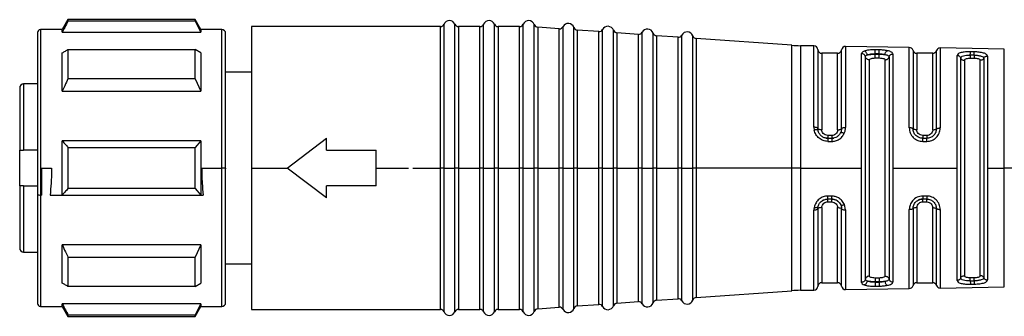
# Model space of a CAD drawing. Header units: millimetres. Extents: x -719 to 2929, y 432 to 794.
# Tile 12 of 15: x 1421 to 1471, y 604 to 619. Entities that reach past the tile are written whole.
import ezdxf

# ---------------------------------------------------------------- set-up
doc = ezdxf.new("R2010")
doc.units = ezdxf.units.MM

# ---------------------------------------------------------------- blocks, each defined once
blk = doc.blocks.new('Drawing View6')
at = {"color": 7, "linetype": 'Continuous', "lineweight": 25}
for p, q in [((-1453.661, 4.25), (-1453.95, 3.75)), ((-1447.239, 4.25), (-1453.661, 4.25)), ((-1447.239, 4.177), (-1453.661, 4.177)), ((-1446.95, 3.75), (-1447.239, 4.25)), ((-1447.239, 4.177), (-1447.239, 4.25)), ((-1447.239, 4.177), (-1446.95, 3.615)), ((-1434.675, -3.25), (-1434.675, 4.02)), ((-1434.125, -3.107), (-1434.125, 4.02)), ((-1432.675, -3.25), (-1432.675, 4.02)), ((-1432.125, -3.107), (-1432.125, 4.02)), ((-1430.675, -3.25), (-1430.675, 4.02)), ((-1430.117, -3.107), (-1430.117, 4)), ((-1455.2, 3.6), (-1455.2, -4.587)), ((-1453.95, 3.75), (-1455.05, 3.75)), ((-1455.05, 3.75), (-1455.05, -3.25)), ((-1453.95, 3.615), (-1453.95, 3.75)), ((-1453.95, 3.615), (-1446.95, 3.615)), ((-1445.9, 3.75), (-1446.95, 3.75)), ((-1446.95, 3.75), (-1446.95, 3.615)), ((-1445.9, -3.25), (-1445.9, 3.75)), ((-1445.7, -3.25), (-1445.7, 3.55)), ((-1434.858, 3.9), (-1444.4, 3.9)), ((-1444.4, 3.9), (-1444.4, -3.25)), ((-1434.858, -3.115), (-1434.858, 3.9)), ((-1432.858, 3.9), (-1433.942, 3.9)), ((-1433.942, 3.9), (-1433.942, -3.11)), ((-1432.858, -3.115), (-1432.858, 3.9)), ((-1430.858, 3.9), (-1431.942, 3.9)), ((-1431.942, 3.9), (-1431.942, -3.11)), ((-1430.858, -3.115), (-1430.858, 3.9)), ((-1428.857, 3.79), (-1429.943, 3.867)), ((-1429.943, 3.867), (-1429.943, -3.109)), ((-1428.857, -3.115), (-1428.857, 3.79)), ((-1428.666, -3.25), (-1428.666, 3.897)), ((-1428.117, -3.107), (-1428.117, 3.858)), ((-1426.857, 3.648), (-1427.943, 3.725)), ((-1427.943, 3.725), (-1427.943, -3.109)), ((-1426.857, -3.115), (-1426.857, 3.648)), ((-1426.666, -3.25), (-1426.666, 3.754)), ((-1426.117, -3.107), (-1426.117, 3.715)), ((-1424.857, 3.505), (-1425.943, 3.583)), ((-1425.943, 3.583), (-1425.943, -3.11)), ((-1424.857, -3.115), (-1424.857, 3.505)), ((-1424.666, -3.25), (-1424.666, 3.612)), ((-1424.117, -3.107), (-1424.117, 3.573)), ((-1422.857, 3.363), (-1423.943, 3.44)), ((-1423.943, 3.44), (-1423.943, -3.11)), ((-1422.857, -3.115), (-1422.857, 3.363)), ((-1422.666, -3.25), (-1422.666, 3.47)), ((-1422.117, -3.107), (-1422.117, 3.431)), ((-1417.118, 2.954), (-1421.943, 3.298)), ((-1421.943, 3.298), (-1421.943, -3.11)), ((-1453.661, 2.739), (-1447.239, 2.739)), ((-1447.239, 1.265), (-1447.239, 2.739)), ((-1446.95, 2.571), (-1447.239, 2.739)), ((-1446.95, 2.571), (-1446.95, 0.638)), ((-1417.118, -3.107), (-1417.118, 2.954)), ((-1415.996, 2.924), (-1416.681, 2.935)), ((-1416.681, 2.935), (-1416.681, -3.108)), ((-1415.996, -1.192), (-1415.996, 2.924)), ((-1415.8, 2.737), (-1415.8, -1.254)), ((-1414.8, 2.55), (-1415.6, 2.55)), ((-1415.6, 2.55), (-1415.6, -1.317)), ((-1414.8, -1.317), (-1414.8, 2.55)), ((-1414.602, -1.259), (-1414.602, 2.724)), ((-1411.183, 2.845), (-1414.4, 2.898)), ((-1414.4, 2.898), (-1414.4, -1.201)), ((-1413.591, -3.25), (-1413.591, 2.534)), ((-1412.9, 2.504), (-1412.9, 2.529)), ((-1412.7, 2.525), (-1412.9, 2.529)), ((-1412.9, 2.504), (-1412.7, 2.504)), ((-1412.7, 2.525), (-1412.7, 2.504)), ((-1412.007, 2.509), (-1412.007, -3.103)), ((-1411.183, -1.218), (-1411.183, 2.845)), ((-1410.993, 2.698), (-1410.993, -1.267)), ((-1410, 2.55), (-1410.8, 2.55)), ((-1410.8, 2.55), (-1410.8, -1.317)), ((-1410, -1.317), (-1410, 2.55)), ((-1409.811, -1.272), (-1409.811, 2.685)), ((-1406.384, 2.766), (-1409.619, 2.819)), ((-1409.619, 2.819), (-1409.619, -1.227)), ((-1407.897, 2.621), (-1408.097, 2.625)), ((-1406.384, -3.25), (-1406.384, 2.766)), ((-1413.397, -8.876), (-1413.397, 2.376)), ((-1413.2, 2.218), (-1413.2, -8.718)), ((-1412.9, 2.312), (-1412.7, 2.312)), ((-1412.4, -8.718), (-1412.4, 2.218)), ((-1412.205, 2.364), (-1412.205, -3.106)), ((-1408.77, -3.25), (-1408.77, 2.433)), ((-1408.586, -8.813), (-1408.586, 2.313)), ((-1408.4, 2.193), (-1408.4, -3.25)), ((-1408.1, 2.456), (-1408.1, 2.291)), ((-1407.9, 2.455), (-1408.1, 2.456)), ((-1407.9, 2.291), (-1408.1, 2.291)), ((-1407.9, 2.455), (-1407.9, 2.291)), ((-1407.6, -3.25), (-1407.6, 2.193)), ((-1407.419, 2.301), (-1407.419, -3.107)), ((-1407.235, 2.409), (-1407.235, -3.104)), ((-1444.4, 1.6), (-1445.7, 1.6)), ((-1455.2, 1), (-1455.9, 1)), ((-1455.9, 1), (-1455.9, -2.35)), ((-1447.239, 1.265), (-1453.661, 1.265)), ((-1447.239, 1.265), (-1446.95, 0.638)), ((-1456.1, 0.8), (-1456.1, -2.35)), ((-1453.95, 0.638), (-1446.95, 0.638)), ((-1415.996, -1.192), (-1415.982, -1.332)), ((-1415.806, -1.335), (-1415.795, -1.322)), ((-1415.789, -1.353), (-1415.806, -1.335)), ((-1415.789, -1.353), (-1415.8, -1.254)), ((-1414.648, -1.463), (-1414.629, -1.452)), ((-1414.626, -1.407), (-1414.629, -1.453)), ((-1446.95, -1.884), (-1453.95, -1.884)), ((-1446.95, -1.884), (-1447.239, -2.208)), ((-1446.95, -1.884), (-1446.95, -3.25)), ((-1442.6, -3.25), (-1440.6, -1.75)), ((-1440.6, -2.35), (-1440.6, -1.75)), ((-1415.38, -1.736), (-1415.295, -1.744)), ((-1415.1, -1.607), (-1415.3, -1.607)), ((-1415.3, -1.75), (-1415.1, -1.75)), ((-1415.105, -1.743), (-1414.987, -1.734)), ((-1414.802, -1.646), (-1414.776, -1.628)), ((-1410.3, -1.607), (-1410.5, -1.607)), ((-1410.5, -1.74), (-1410.5, -1.75)), ((-1410.5, -1.75), (-1410.3, -1.75)), ((-1410.497, -1.905), (-1410.297, -1.905)), ((-1456.1, -4.15), (-1456.1, -2.35)), ((-1455.2, -2.35), (-1455.9, -2.35)), ((-1453.661, -2.208), (-1453.661, -3.25)), ((-1453.661, -2.208), (-1447.239, -2.208)), ((-1447.239, -3.25), (-1447.239, -2.208)), ((-1440.6, -2.35), (-1438.1, -2.35)), ((-1438.1, -3.25), (-1438.1, -2.35)), ((-1455.05, -3.25), (-1455.05, -4.616)), ((-1455, -3.25), (-1454.489, -3.25)), ((-1455, -3.25), (-1455, -4.616)), ((-1453.95, -4.616), (-1453.95, -3.25)), ((-1447.239, -4.292), (-1447.239, -3.25)), ((-1446.95, -3.25), (-1446.95, -4.616)), ((-1446.911, -3.25), (-1445.9, -3.25)), ((-1445.9, -3.288), (-1445.9, -3.25)), ((-1445.7, -3.25), (-1445.9, -3.25)), ((-1445.9, -10.25), (-1445.9, -3.288)), ((-1445.7, -3.25), (-1445.7, -3.287)), ((-1445.7, -10.05), (-1445.7, -3.287)), ((-1444.4, -3.25), (-1444.4, -10.4)), ((-1444.4, -3.25), (-1442.6, -3.25)), ((-1440.6, -4.75), (-1442.6, -3.25)), ((-1438.1, -4.15), (-1438.1, -3.25)), ((-1438.1, -3.25), (-1436.472, -3.25)), ((-1436.243, -3.25), (-1434.858, -3.25)), ((-1434.858, -3.25), (-1434.858, -3.115)), ((-1434.675, -3.25), (-1434.858, -3.25)), ((-1434.858, -10.4), (-1434.858, -3.25)), ((-1434.675, -3.25), (-1434.4, -3.25)), ((-1434.675, -10.52), (-1434.675, -3.25)), ((-1434.4, -3.25), (-1434.125, -3.25)), ((-1434.125, -3.25), (-1434.125, -3.107)), ((-1433.942, -3.25), (-1434.125, -3.25)), ((-1434.125, -10.52), (-1434.125, -3.25)), ((-1433.942, -3.11), (-1433.942, -3.25)), ((-1433.942, -3.25), (-1432.858, -3.25)), ((-1433.942, -3.25), (-1433.942, -10.4)), ((-1432.858, -3.25), (-1432.858, -3.115)), ((-1432.675, -3.25), (-1432.858, -3.25)), ((-1432.858, -10.4), (-1432.858, -3.25)), ((-1432.675, -3.25), (-1432.4, -3.25)), ((-1432.675, -10.52), (-1432.675, -3.25)), ((-1432.4, -3.25), (-1432.125, -3.25)), ((-1432.125, -3.25), (-1432.125, -3.107)), ((-1431.942, -3.25), (-1432.125, -3.25)), ((-1432.125, -10.52), (-1432.125, -3.25)), ((-1431.942, -3.11), (-1431.942, -3.25)), ((-1431.942, -3.25), (-1430.858, -3.25)), ((-1431.942, -3.25), (-1431.942, -10.4)), ((-1430.858, -3.25), (-1430.858, -3.115)), ((-1430.675, -3.25), (-1430.858, -3.25)), ((-1430.858, -10.4), (-1430.858, -3.25)), ((-1430.675, -3.25), (-1430.4, -3.25)), ((-1430.675, -10.52), (-1430.675, -3.25)), ((-1430.4, -3.25), (-1430.117, -3.25)), ((-1430.117, -3.25), (-1430.117, -3.107)), ((-1429.943, -3.25), (-1430.117, -3.25)), ((-1430.117, -10.5), (-1430.117, -3.25)), ((-1429.943, -3.109), (-1429.943, -3.25)), ((-1429.943, -3.25), (-1428.857, -3.25)), ((-1429.943, -3.25), (-1429.943, -10.367)), ((-1428.857, -3.25), (-1428.857, -3.115)), ((-1428.843, -3.25), (-1428.857, -3.25)), ((-1428.857, -10.29), (-1428.857, -3.25)), ((-1428.666, -3.25), (-1428.843, -3.25)), ((-1428.666, -3.25), (-1428.4, -3.25)), ((-1428.666, -10.397), (-1428.666, -3.25)), ((-1428.4, -3.25), (-1428.117, -3.25)), ((-1428.117, -3.25), (-1428.117, -3.107)), ((-1427.943, -3.25), (-1428.117, -3.25)), ((-1428.117, -10.358), (-1428.117, -3.25)), ((-1427.943, -3.109), (-1427.943, -3.25)), ((-1427.943, -3.25), (-1426.857, -3.25)), ((-1427.943, -3.25), (-1427.943, -10.225)), ((-1426.857, -3.25), (-1426.857, -3.115)), ((-1426.843, -3.25), (-1426.857, -3.25)), ((-1426.857, -10.148), (-1426.857, -3.25)), ((-1426.666, -3.25), (-1426.843, -3.25)), ((-1426.666, -3.25), (-1426.4, -3.25)), ((-1426.666, -10.254), (-1426.666, -3.25)), ((-1426.4, -3.25), (-1426.117, -3.25)), ((-1426.117, -3.25), (-1426.117, -3.107)), ((-1425.943, -3.25), (-1426.117, -3.25)), ((-1426.117, -10.215), (-1426.117, -3.25)), ((-1425.943, -3.11), (-1425.943, -3.25)), ((-1425.943, -3.25), (-1424.857, -3.25)), ((-1425.943, -3.25), (-1425.943, -10.083)), ((-1424.857, -3.25), (-1424.857, -3.115)), ((-1424.843, -3.25), (-1424.857, -3.25)), ((-1424.857, -10.005), (-1424.857, -3.25)), ((-1424.666, -3.25), (-1424.843, -3.25)), ((-1424.666, -3.25), (-1424.4, -3.25)), ((-1424.666, -10.112), (-1424.666, -3.25)), ((-1424.4, -3.25), (-1424.117, -3.25)), ((-1424.117, -3.25), (-1424.117, -3.107)), ((-1423.943, -3.25), (-1424.117, -3.25)), ((-1424.117, -10.073), (-1424.117, -3.25)), ((-1423.943, -3.11), (-1423.943, -3.25)), ((-1423.943, -3.25), (-1422.857, -3.25)), ((-1423.943, -3.25), (-1423.943, -9.94)), ((-1422.857, -3.25), (-1422.857, -3.115)), ((-1422.843, -3.25), (-1422.857, -3.25)), ((-1422.857, -9.863), (-1422.857, -3.25)), ((-1422.666, -3.25), (-1422.843, -3.25)), ((-1422.666, -3.25), (-1422.4, -3.25)), ((-1422.666, -9.97), (-1422.666, -3.25)), ((-1422.4, -3.25), (-1422.117, -3.25)), ((-1422.117, -3.25), (-1422.117, -3.107)), ((-1421.943, -3.25), (-1422.117, -3.25)), ((-1422.117, -9.931), (-1422.117, -3.25)), ((-1421.943, -3.11), (-1421.943, -3.25)), ((-1417.118, -3.25), (-1421.943, -3.25)), ((-1421.943, -3.25), (-1421.943, -9.798)), ((-1417.118, -3.25), (-1417.118, -3.107)), ((-1416.681, -3.25), (-1417.118, -3.25)), ((-1417.118, -9.454), (-1417.118, -3.25)), ((-1416.681, -3.108), (-1416.681, -3.25)), ((-1416.681, -3.25), (-1413.591, -3.25)), ((-1416.681, -3.25), (-1416.681, -9.435)), ((-1413.591, -3.386), (-1413.591, -3.25)), ((-1413.591, -9.034), (-1413.591, -3.386)), ((-1412.205, -3.106), (-1412.205, -8.864)), ((-1412.007, -3.103), (-1412.007, -3.25)), ((-1412.007, -3.25), (-1408.77, -3.25)), ((-1412.007, -3.25), (-1412.007, -9.009)), ((-1408.77, -3.384), (-1408.77, -3.25)), ((-1408.77, -8.933), (-1408.77, -3.384)), ((-1408.4, -3.25), (-1408.4, -8.693)), ((-1407.6, -8.693), (-1407.6, -3.25)), ((-1407.419, -3.107), (-1407.419, -8.801)), ((-1407.235, -3.104), (-1407.235, -3.25)), ((-1407.235, -3.25), (-1406.384, -3.25)), ((-1407.235, -3.25), (-1407.235, -8.909)), ((-1406.384, -3.383), (-1406.384, -3.25)), ((-1405.4, -3.25), (-1406.384, -3.25)), ((-1406.384, -9.266), (-1406.384, -3.383)), ((-1456.1, -4.15), (-1456.1, -7.3)), ((-1455.9, -4.15), (-1455.9, -7.5)), ((-1455.9, -4.15), (-1455.2, -4.15)), ((-1447.239, -4.292), (-1453.661, -4.292)), ((-1447.239, -4.292), (-1446.95, -4.616)), ((-1438.1, -4.15), (-1440.6, -4.15)), ((-1440.6, -4.75), (-1440.6, -4.15)), ((-1455.2, -4.587), (-1455.2, -10.1)), ((-1455.05, -4.616), (-1455, -4.616)), ((-1455.05, -4.616), (-1455.05, -10.25)), ((-1454.566, -4.616), (-1453.95, -4.616)), ((-1453.95, -4.616), (-1446.95, -4.616)), ((-1446.95, -4.616), (-1446.834, -4.616)), ((-1415.295, -4.827), (-1415.376, -4.836)), ((-1415.1, -4.822), (-1415.3, -4.822)), ((-1415.3, -4.963), (-1415.1, -4.963)), ((-1410.3, -4.822), (-1410.5, -4.822)), ((-1410.5, -4.963), (-1410.3, -4.963)), ((-1410.297, -4.669), (-1410.497, -4.669)), ((-1415.996, -9.424), (-1415.996, -5.382)), ((-1415.79, -5.223), (-1415.807, -5.242)), ((-1415.795, -5.252), (-1415.807, -5.242)), ((-1415.8, -5.317), (-1415.79, -5.223)), ((-1415.8, -5.317), (-1415.8, -9.237)), ((-1415.6, -5.253), (-1415.6, -9.05)), ((-1414.8, -9.05), (-1414.8, -5.253)), ((-1414.644, -5.118), (-1414.624, -5.13)), ((-1414.625, -5.129), (-1414.623, -5.171)), ((-1414.602, -9.224), (-1414.602, -5.313)), ((-1414.4, -5.373), (-1414.458, -5.096)), ((-1414.4, -5.373), (-1414.4, -9.398)), ((-1411.183, -9.345), (-1411.183, -5.355)), ((-1410.993, -5.304), (-1410.993, -9.198)), ((-1410.8, -5.253), (-1410.8, -9.05)), ((-1410, -9.05), (-1410, -5.253)), ((-1409.811, -9.185), (-1409.811, -5.299)), ((-1409.619, -5.346), (-1409.619, -9.319)), ((-1446.95, -7.138), (-1453.95, -7.138)), ((-1446.95, -7.138), (-1447.239, -7.765)), ((-1446.95, -7.138), (-1446.95, -9.071)), ((-1455.9, -7.5), (-1455.2, -7.5)), ((-1453.661, -7.765), (-1447.239, -7.765)), ((-1447.239, -9.239), (-1447.239, -7.765)), ((-1445.7, -8.1), (-1444.4, -8.1)), ((-1412.7, -8.812), (-1412.9, -8.812)), ((-1408.1, -8.791), (-1407.9, -8.791)), ((-1408.1, -8.956), (-1408.1, -8.791)), ((-1407.9, -8.955), (-1407.9, -8.791)), ((-1447.239, -9.239), (-1453.661, -9.239)), ((-1447.239, -9.239), (-1446.95, -9.071)), ((-1416.681, -9.435), (-1415.996, -9.424)), ((-1415.6, -9.05), (-1414.8, -9.05)), ((-1414.4, -9.398), (-1411.183, -9.345)), ((-1412.9, -9.029), (-1412.9, -9.004)), ((-1412.7, -9.004), (-1412.9, -9.004)), ((-1412.9, -9.029), (-1412.7, -9.025)), ((-1412.7, -9.004), (-1412.7, -9.025)), ((-1410.8, -9.05), (-1410, -9.05)), ((-1409.619, -9.319), (-1406.384, -9.266)), ((-1408.1, -8.956), (-1407.9, -8.955)), ((-1408.097, -9.125), (-1407.897, -9.121)), ((-1423.943, -9.94), (-1422.857, -9.863)), ((-1421.943, -9.798), (-1417.118, -9.454)), ((-1455.05, -10.25), (-1453.95, -10.25)), ((-1446.95, -10.115), (-1453.95, -10.115)), ((-1453.95, -10.25), (-1453.661, -10.75)), ((-1446.95, -10.115), (-1447.239, -10.677)), ((-1447.239, -10.75), (-1446.95, -10.25)), ((-1446.95, -10.115), (-1446.95, -10.25)), ((-1446.95, -10.25), (-1445.9, -10.25)), ((-1444.4, -10.4), (-1434.858, -10.4)), ((-1433.942, -10.4), (-1432.858, -10.4)), ((-1431.942, -10.4), (-1430.858, -10.4)), ((-1429.943, -10.367), (-1428.857, -10.29)), ((-1427.943, -10.225), (-1426.857, -10.148)), ((-1425.943, -10.083), (-1424.857, -10.005)), ((-1453.661, -10.677), (-1447.239, -10.677)), ((-1453.661, -10.677), (-1453.661, -10.75)), ((-1453.661, -10.75), (-1447.239, -10.75)), ((-1447.239, -10.75), (-1447.239, -10.677))]:
    blk.add_line(p, q, dxfattribs=at)
at = {"color": 7, "linetype": 'Continuous', "lineweight": 25, "flags": 128}
for points in [[(-1453.661, 4.25), (-1453.661, 4.245), (-1453.661, 4.232), (-1453.661, 4.209), (-1453.661, 4.177)], [(-1453.95, 0.638), (-1453.95, 0.919), (-1453.95, 1.19), (-1453.95, 1.451), (-1453.95, 1.7), (-1453.95, 1.937), (-1453.95, 2.161), (-1453.95, 2.373), (-1453.95, 2.571)], [(-1453.661, 2.739), (-1453.661, 2.578), (-1453.661, 2.41), (-1453.661, 2.235), (-1453.661, 2.053), (-1453.661, 1.865), (-1453.661, 1.671), (-1453.661, 1.471), (-1453.661, 1.265)], [(-1412.697, 2.721), (-1412.809, 2.722), (-1412.897, 2.724)], [(-1453.95, -3.25), (-1453.95, -3.078), (-1453.95, -2.906), (-1453.95, -2.735), (-1453.95, -2.563), (-1453.95, -2.393), (-1453.95, -2.222), (-1453.95, -2.053), (-1453.95, -1.884)], [(-1415.297, -1.906), (-1415.185, -1.906), (-1415.097, -1.906)], [(-1453.661, -3.25), (-1453.661, -3.381), (-1453.661, -3.511), (-1453.661, -3.642), (-1453.661, -3.772), (-1453.661, -3.903), (-1453.661, -4.033), (-1453.661, -4.162), (-1453.661, -4.292)], [(-1415.097, -4.668), (-1415.209, -4.668), (-1415.297, -4.668)], [(-1453.95, -9.071), (-1453.95, -8.873), (-1453.95, -8.661), (-1453.95, -8.437), (-1453.95, -8.2), (-1453.95, -7.951), (-1453.95, -7.69), (-1453.95, -7.419), (-1453.95, -7.138)], [(-1453.661, -7.765), (-1453.661, -7.971), (-1453.661, -8.171), (-1453.661, -8.365), (-1453.661, -8.553), (-1453.661, -8.735), (-1453.661, -8.91), (-1453.661, -9.078), (-1453.661, -9.239)], [(-1412.897, -9.224), (-1412.785, -9.222), (-1412.697, -9.221)], [(-1453.95, -10.25), (-1453.95, -10.242), (-1453.95, -10.216), (-1453.95, -10.174), (-1453.95, -10.115)]]:
    blk.add_lwpolyline(points, dxfattribs=at)
at = {"color": 7, "linetype": 'Continuous', "lineweight": 25}
for centre, radius, start, end in [((-1434.858, 4.1), 0.2, 270, 336.4218), ((-1434.4, 3.9), 0.3, 23.5782, 156.4218), ((-1433.942, 4.1), 0.2, 203.5782, 270), ((-1432.858, 4.1), 0.2, 270, 336.4218), ((-1432.4, 3.9), 0.3, 23.5782, 156.4218), ((-1431.942, 4.1), 0.2, 203.5782, 270), ((-1430.858, 4.1), 0.2, 270, 336.4218), ((-1430.4, 3.9), 0.3, 19.5063, 156.4218), ((-1429.929, 4.067), 0.2, 199.5063, 265.9282), ((-1428.4, 3.758), 0.3, 19.5063, 152.35), ((-1455.05, 3.6), 0.15, 90, 180), ((-1445.9, 3.55), 0.2, 0, 90), ((-1428.843, 3.99), 0.2, 265.9282, 332.35), ((-1427.929, 3.925), 0.2, 199.5063, 265.9282), ((-1426.843, 3.847), 0.2, 265.9282, 332.35), ((-1426.4, 3.615), 0.3, 19.5063, 152.35), ((-1425.929, 3.782), 0.2, 199.5063, 265.9282), ((-1424.843, 3.705), 0.2, 265.9282, 332.35), ((-1424.4, 3.473), 0.3, 19.5063, 152.35), ((-1423.929, 3.64), 0.2, 199.5063, 265.9282), ((-1422.4, 3.331), 0.3, 19.5063, 152.35), ((-1422.843, 3.563), 0.2, 265.9282, 332.35), ((-1421.929, 3.497), 0.2, 199.5063, 265.9282), ((-1416.55, 10.934), 8, 265.9282, 269.0586), ((-1415.999, 2.724), 0.2, 3.7061, 89.0586), ((-1415.6, 2.75), 0.2, 183.7061, 270), ((-1414.8, 2.75), 0.2, 270, 352.5192), ((-1414.403, 2.698), 0.2, 89.0586, 172.5192), ((-1411.186, 2.645), 0.2, 15.2108, 89.0586), ((-1410.8, 2.75), 0.2, 195.2108, 270), ((-1410, 2.75), 0.2, 270, 340.936), ((-1409.622, 2.619), 0.2, 89.0586, 160.936), ((-1455.9, 0.8), 0.2, 90, 180), ((-1455.086, -4.402), 0.217, 238.3445, 279.5647), ((-1417.168, -4.701), 2.071, 356.6465, 0.9093), ((-1455.9, -7.3), 0.2, 180, 270), ((-1416.55, -17.434), 8, 90.9414, 94.0718), ((-1415.999, -9.224), 0.2, 270.9414, 356.2939), ((-1415.6, -9.25), 0.2, 90, 176.2939), ((-1414.8, -9.25), 0.2, 7.4808, 90), ((-1414.403, -9.198), 0.2, 187.4808, 270.9414), ((-1411.186, -9.145), 0.2, 270.9414, 344.7892), ((-1410.8, -9.25), 0.2, 90, 164.7892), ((-1410, -9.25), 0.2, 19.064, 90), ((-1409.622, -9.119), 0.2, 199.064, 270.9414), ((-1423.929, -10.14), 0.2, 94.0718, 160.4937), ((-1422.843, -10.063), 0.2, 27.65, 94.0718), ((-1422.4, -9.831), 0.3, 207.65, 340.4937), ((-1421.929, -9.997), 0.2, 94.0718, 160.4937), ((-1455.05, -10.1), 0.15, 180, 270), ((-1445.9, -10.05), 0.2, 270, 0), ((-1434.858, -10.6), 0.2, 23.5782, 90), ((-1433.942, -10.6), 0.2, 90, 156.4218), ((-1432.858, -10.6), 0.2, 23.5782, 90), ((-1431.942, -10.6), 0.2, 90, 156.4218), ((-1430.858, -10.6), 0.2, 23.5782, 90), ((-1429.929, -10.567), 0.2, 94.0718, 160.4937), ((-1428.843, -10.49), 0.2, 27.65, 94.0718), ((-1428.4, -10.258), 0.3, 207.65, 340.4937), ((-1427.929, -10.425), 0.2, 94.0718, 160.4937), ((-1426.843, -10.347), 0.2, 27.65, 94.0718), ((-1426.4, -10.115), 0.3, 207.65, 340.4937), ((-1425.929, -10.282), 0.2, 94.0718, 160.4937), ((-1424.843, -10.205), 0.2, 27.65, 94.0718), ((-1424.4, -9.973), 0.3, 207.65, 340.4937), ((-1434.4, -10.4), 0.3, 203.5782, 336.4218), ((-1432.4, -10.4), 0.3, 203.5782, 336.4218), ((-1430.4, -10.4), 0.3, 203.5782, 340.4937)]:
    blk.add_arc(centre, radius, start, end, dxfattribs=at)
for points, knots in [([(-1453.661, 4.177), (-1453.717, 4.072), (-1453.814, 3.885), (-1453.909, 3.697), (-1453.95, 3.615)], [0, 0, 0, 0, 0.565534, 1, 1, 1, 1]), ([(-1453.95, 2.571), (-1453.897, 2.602), (-1453.803, 2.658), (-1453.705, 2.714), (-1453.661, 2.739)], [0, 0, 0, 0, 0.554448, 1, 1, 1, 1]), ([(-1413.462, 2.659), (-1413.502, 2.64), (-1413.576, 2.605), (-1413.587, 2.556), (-1413.591, 2.534)], [0, 0, 0, 0, 0.543505, 1, 1, 1, 1]), ([(-1412.897, 2.724), (-1412.951, 2.724), (-1413.06, 2.724), (-1413.215, 2.712), (-1413.356, 2.692), (-1413.426, 2.67), (-1413.462, 2.659)], [0, 0, 0, 0, 0.2450505, 0.490242, 0.743735, 1, 1, 1, 1]), ([(-1413.303, 2.466), (-1413.308, 2.489), (-1413.318, 2.534), (-1413.355, 2.595), (-1413.405, 2.641), (-1413.443, 2.653), (-1413.462, 2.659)], [0, 0, 0, 0, 0.2422, 0.500002, 0.757803, 1, 1, 1, 1]), ([(-1413.303, 2.466), (-1413.279, 2.477), (-1413.23, 2.498), (-1413.131, 2.517), (-1413.02, 2.529), (-1412.94, 2.529), (-1412.9, 2.529)], [0, 0, 0, 0, 0.248855, 0.497424, 0.747288, 1, 1, 1, 1]), ([(-1413.303, 2.466), (-1413.278, 2.472), (-1413.227, 2.484), (-1413.126, 2.495), (-1413.016, 2.503), (-1412.938, 2.504), (-1412.9, 2.504)], [0, 0, 0, 0, 0.2557908, 0.5074739, 0.7554158, 1, 1, 1, 1]), ([(-1412.7, 2.525), (-1412.647, 2.523), (-1412.541, 2.518), (-1412.452, 2.497), (-1412.407, 2.487)], [0, 0, 0, 0, 0.499498, 1, 1, 1, 1]), ([(-1412.7, 2.504), (-1412.648, 2.503), (-1412.542, 2.502), (-1412.452, 2.492), (-1412.407, 2.487)], [0, 0, 0, 0, 0.497154, 1, 1, 1, 1]), ([(-1412.287, 2.681), (-1412.35, 2.692), (-1412.475, 2.713), (-1412.623, 2.718), (-1412.697, 2.721)], [0, 0, 0, 0, 0.5055909, 1, 1, 1, 1]), ([(-1412.407, 2.487), (-1412.403, 2.509), (-1412.394, 2.555), (-1412.365, 2.615), (-1412.328, 2.662), (-1412.3, 2.675), (-1412.287, 2.681)], [0, 0, 0, 0, 0.242378, 0.5, 0.757622, 1, 1, 1, 1]), ([(-1412.407, 2.487), (-1412.377, 2.48), (-1412.318, 2.466), (-1412.255, 2.437), (-1412.213, 2.403), (-1412.208, 2.377), (-1412.205, 2.364)], [0, 0, 0, 0, 0.2490959, 0.4988735, 0.7492061, 1, 1, 1, 1]), ([(-1412.007, 2.509), (-1412.01, 2.527), (-1412.017, 2.564), (-1412.077, 2.611), (-1412.163, 2.652), (-1412.246, 2.672), (-1412.287, 2.681)], [0, 0, 0, 0, 0.245969, 0.503548, 0.759319, 1, 1, 1, 1]), ([(-1408.097, 2.625), (-1408.183, 2.624), (-1408.313, 2.623), (-1408.467, 2.604), (-1408.606, 2.577), (-1408.739, 2.524), (-1408.759, 2.464), (-1408.77, 2.433)], [0, 0, 0, 0, 0.238715, 0.362443, 0.48686, 0.741684, 1, 1, 1, 1]), ([(-1408.1, 2.456), (-1408.1, 2.476), (-1408.099, 2.515), (-1408.098, 2.566), (-1408.097, 2.606), (-1408.097, 2.618), (-1408.097, 2.625)], [0, 0, 0, 0, 0.2442225, 0.4999409, 0.755691, 1, 1, 1, 1]), ([(-1407.9, 2.454), (-1407.9, 2.474), (-1407.899, 2.513), (-1407.898, 2.563), (-1407.897, 2.601), (-1407.897, 2.614), (-1407.897, 2.62)], [0, 0, 0, 0, 0.251195, 0.500058, 0.748854, 1, 1, 1, 1]), ([(-1407.235, 2.409), (-1407.244, 2.439), (-1407.257, 2.484), (-1407.342, 2.533), (-1407.429, 2.564), (-1407.535, 2.589), (-1407.689, 2.612), (-1407.815, 2.618), (-1407.897, 2.621)], [0, 0, 0, 0, 0.249647, 0.378944, 0.511627, 0.643499, 0.770892, 1, 1, 1, 1]), ([(-1413.397, 2.376), (-1413.393, 2.393), (-1413.385, 2.428), (-1413.331, 2.454), (-1413.303, 2.466)], [0, 0, 0, 0, 0.50105, 1, 1, 1, 1]), ([(-1413.2, 2.218), (-1413.194, 2.233), (-1413.183, 2.262), (-1413.102, 2.292), (-1413.003, 2.309), (-1412.934, 2.311), (-1412.9, 2.312)], [0, 0, 0, 0, 0.285261, 0.56524, 0.782325, 1, 1, 1, 1]), ([(-1412.7, 2.312), (-1412.656, 2.311), (-1412.568, 2.308), (-1412.47, 2.284), (-1412.411, 2.253), (-1412.404, 2.23), (-1412.4, 2.218)], [0, 0, 0, 0, 0.276915, 0.553061, 0.773141, 1, 1, 1, 1]), ([(-1408.586, 2.313), (-1408.579, 2.335), (-1408.565, 2.378), (-1408.454, 2.424), (-1408.319, 2.447), (-1408.196, 2.456), (-1408.132, 2.456), (-1408.1, 2.456)], [0, 0, 0, 0, 0.251317, 0.501216, 0.750175, 0.875047, 1, 1, 1, 1]), ([(-1408.1, 2.291), (-1408.139, 2.29), (-1408.217, 2.287), (-1408.317, 2.266), (-1408.387, 2.234), (-1408.396, 2.207), (-1408.4, 2.193)], [0, 0, 0, 0, 0.243752, 0.493162, 0.746575, 1, 1, 1, 1]), ([(-1407.9, 2.455), (-1407.837, 2.452), (-1407.71, 2.447), (-1407.55, 2.414), (-1407.44, 2.366), (-1407.426, 2.323), (-1407.419, 2.301)], [0, 0, 0, 0, 0.248517, 0.49779, 0.748323, 1, 1, 1, 1]), ([(-1407.6, 2.193), (-1407.604, 2.207), (-1407.613, 2.234), (-1407.683, 2.266), (-1407.783, 2.287), (-1407.862, 2.29), (-1407.9, 2.291)], [0, 0, 0, 0, 0.25281, 0.507519, 0.757887, 1, 1, 1, 1]), ([(-1453.661, 1.265), (-1453.717, 1.147), (-1453.814, 0.939), (-1453.909, 0.729), (-1453.95, 0.638)], [0, 0, 0, 0, 0.5655339, 1, 1, 1, 1]), ([(-1415.806, -1.335), (-1415.819, -1.33), (-1415.845, -1.322), (-1415.91, -1.321), (-1415.958, -1.328), (-1415.982, -1.332)], [0, 0, 0, 0, 0.3411394, 0.6822779, 1, 1, 1, 1]), ([(-1415.297, -1.906), (-1415.376, -1.898), (-1415.535, -1.882), (-1415.746, -1.754), (-1415.91, -1.567), (-1415.958, -1.411), (-1415.982, -1.332)], [0, 0, 0, 0, 0.240225, 0.486463, 0.737181, 1, 1, 1, 1]), ([(-1415.3, -1.75), (-1415.359, -1.744), (-1415.475, -1.732), (-1415.626, -1.641), (-1415.74, -1.511), (-1415.773, -1.407), (-1415.789, -1.353)], [0, 0, 0, 0, 0.250451, 0.49733, 0.740991, 1, 1, 1, 1]), ([(-1415.3, -1.607), (-1415.344, -1.601), (-1415.432, -1.59), (-1415.53, -1.513), (-1415.589, -1.417), (-1415.596, -1.351), (-1415.6, -1.317)], [0, 0, 0, 0, 0.276915, 0.553061, 0.773142, 1, 1, 1, 1]), ([(-1414.8, -1.317), (-1414.806, -1.359), (-1414.817, -1.444), (-1414.898, -1.54), (-1414.997, -1.597), (-1415.066, -1.603), (-1415.1, -1.607)], [0, 0, 0, 0, 0.285261, 0.56524, 0.782325, 1, 1, 1, 1]), ([(-1414.648, -1.463), (-1414.671, -1.504), (-1414.717, -1.584), (-1414.827, -1.676), (-1414.957, -1.738), (-1415.052, -1.746), (-1415.1, -1.75)], [0, 0, 0, 0, 0.256025, 0.506775, 0.754118, 1, 1, 1, 1]), ([(-1415.097, -1.906), (-1415.031, -1.901), (-1414.9, -1.89), (-1414.719, -1.802), (-1414.563, -1.67), (-1414.497, -1.552), (-1414.464, -1.491)], [0, 0, 0, 0, 0.242002, 0.485528, 0.737293, 1, 1, 1, 1]), ([(-1414.602, -1.259), (-1414.604, -1.294), (-1414.608, -1.364), (-1414.634, -1.43), (-1414.648, -1.463)], [0, 0, 0, 0, 0.5008746, 1, 1, 1, 1]), ([(-1414.629, -1.452), (-1414.616, -1.451), (-1414.59, -1.45), (-1414.529, -1.465), (-1414.485, -1.483), (-1414.464, -1.491)], [0, 0, 0, 0, 0.3408564, 0.6817096, 1, 1, 1, 1]), ([(-1414.464, -1.491), (-1414.445, -1.444), (-1414.408, -1.35), (-1414.403, -1.251), (-1414.4, -1.201)], [0, 0, 0, 0, 0.498598, 1, 1, 1, 1]), ([(-1411.183, -1.218), (-1411.172, -1.306), (-1411.151, -1.484), (-1410.994, -1.718), (-1410.799, -1.844), (-1410.628, -1.898), (-1410.541, -1.903), (-1410.497, -1.905)], [0, 0, 0, 0, 0.252766, 0.513057, 0.759813, 0.879584, 1, 1, 1, 1]), ([(-1410.743, -1.677), (-1410.78, -1.656), (-1410.874, -1.602), (-1410.971, -1.452), (-1410.985, -1.329), (-1410.993, -1.267)], [0, 0, 0, 0, 0.250133, 0.624434, 1, 1, 1, 1]), ([(-1410.5, -1.607), (-1410.544, -1.601), (-1410.632, -1.59), (-1410.73, -1.513), (-1410.789, -1.417), (-1410.796, -1.351), (-1410.8, -1.317)], [0, 0, 0, 0, 0.276915, 0.553061, 0.773141, 1, 1, 1, 1]), ([(-1409.811, -1.272), (-1409.818, -1.333), (-1409.833, -1.457), (-1409.944, -1.616), (-1410.08, -1.706), (-1410.203, -1.744), (-1410.268, -1.748), (-1410.3, -1.75)], [0, 0, 0, 0, 0.251388, 0.501452, 0.750357, 0.875313, 1, 1, 1, 1]), ([(-1410, -1.317), (-1410.006, -1.359), (-1410.017, -1.444), (-1410.098, -1.54), (-1410.197, -1.597), (-1410.266, -1.603), (-1410.3, -1.607)], [0, 0, 0, 0, 0.285261, 0.56524, 0.782325, 1, 1, 1, 1]), ([(-1410.297, -1.905), (-1410.209, -1.896), (-1410.077, -1.881), (-1409.921, -1.795), (-1409.786, -1.682), (-1409.649, -1.494), (-1409.629, -1.318), (-1409.619, -1.227)], [0, 0, 0, 0, 0.241139, 0.362915, 0.491028, 0.735251, 1, 1, 1, 1]), ([(-1453.95, -1.884), (-1453.897, -1.944), (-1453.803, -2.052), (-1453.705, -2.16), (-1453.661, -2.208)], [0, 0, 0, 0, 0.554448, 1, 1, 1, 1]), ([(-1410.5, -1.75), (-1410.532, -1.748), (-1410.597, -1.743), (-1410.683, -1.722), (-1410.726, -1.69), (-1410.743, -1.677)], [0, 0, 0, 0, 0.375963, 0.752691, 1, 1, 1, 1]), ([(-1410.5, -1.607), (-1410.5, -1.626), (-1410.5, -1.665), (-1410.5, -1.709), (-1410.5, -1.735), (-1410.5, -1.739), (-1410.5, -1.74)], [0, 0, 0, 0, 0.3167977, 0.6335955, 0.9503932, 1, 1, 1, 1]), ([(-1410.497, -1.905), (-1410.497, -1.885), (-1410.497, -1.843), (-1410.498, -1.793), (-1410.499, -1.758), (-1410.5, -1.753), (-1410.5, -1.75)], [0, 0, 0, 0, 0.243241, 0.500063, 0.756851, 1, 1, 1, 1]), ([(-1410.297, -1.906), (-1410.297, -1.885), (-1410.297, -1.844), (-1410.298, -1.794), (-1410.299, -1.76), (-1410.3, -1.754), (-1410.3, -1.751)], [0, 0, 0, 0, 0.251401, 0.499942, 0.748554, 1, 1, 1, 1]), ([(-1456.1, -2.35), (-1456.099, -2.35), (-1456.097, -2.35), (-1456.079, -2.35), (-1456.049, -2.35), (-1456.01, -2.35), (-1455.964, -2.35), (-1455.926, -2.35), (-1455.9, -2.35)], [0, 0, 0, 0, 0.150077, 0.28494, 0.508133, 0.635564, 0.760095, 1, 1, 1, 1]), ([(-1454.489, -3.25), (-1454.493, -3.507), (-1454.5, -3.967), (-1454.546, -4.418), (-1454.566, -4.616)], [0, 0, 0, 0, 0.55874, 1, 1, 1, 1]), ([(-1446.911, -3.25), (-1446.907, -3.507), (-1446.9, -3.967), (-1446.854, -4.418), (-1446.834, -4.616)], [0, 0, 0, 0, 0.55874, 1, 1, 1, 1]), ([(-1455.9, -4.15), (-1455.926, -4.15), (-1455.964, -4.15), (-1456.01, -4.15), (-1456.049, -4.15), (-1456.079, -4.15), (-1456.097, -4.15), (-1456.099, -4.15), (-1456.1, -4.15)], [0, 0, 0, 0, 0.239863, 0.364387, 0.491821, 0.715001, 0.849884, 1, 1, 1, 1]), ([(-1453.661, -4.292), (-1453.717, -4.353), (-1453.814, -4.461), (-1453.909, -4.569), (-1453.95, -4.616)], [0, 0, 0, 0, 0.565534, 1, 1, 1, 1]), ([(-1415.297, -4.668), (-1415.376, -4.676), (-1415.535, -4.693), (-1415.745, -4.82), (-1415.911, -5.008), (-1415.958, -5.166), (-1415.983, -5.248)], [0, 0, 0, 0, 0.240986, 0.480354, 0.730325, 1, 1, 1, 1]), ([(-1415.79, -5.223), (-1415.774, -5.169), (-1415.742, -5.064), (-1415.628, -4.933), (-1415.477, -4.84), (-1415.359, -4.828), (-1415.3, -4.822)], [0, 0, 0, 0, 0.260203, 0.503108, 0.750294, 1, 1, 1, 1]), ([(-1415.6, -5.253), (-1415.594, -5.21), (-1415.583, -5.125), (-1415.502, -5.029), (-1415.403, -4.973), (-1415.334, -4.966), (-1415.3, -4.963)], [0, 0, 0, 0, 0.286333, 0.566645, 0.783294, 1, 1, 1, 1]), ([(-1415.509, -4.874), (-1415.527, -4.88), (-1415.559, -4.89), (-1415.583, -4.912), (-1415.593, -4.922)], [0, 0, 0, 0, 0.5807121, 1, 1, 1, 1]), ([(-1414.781, -4.941), (-1414.807, -4.92), (-1414.867, -4.873), (-1414.981, -4.832), (-1415.063, -4.83), (-1415.105, -4.828)], [0, 0, 0, 0, 0.286938, 0.646267, 1, 1, 1, 1]), ([(-1415.1, -4.822), (-1415.045, -4.827), (-1414.936, -4.838), (-1414.759, -4.933), (-1414.688, -5.048), (-1414.644, -5.118)], [0, 0, 0, 0, 0.279386, 0.559393, 1, 1, 1, 1]), ([(-1415.1, -4.963), (-1415.056, -4.968), (-1414.968, -4.979), (-1414.87, -5.056), (-1414.811, -5.152), (-1414.804, -5.219), (-1414.8, -5.253)], [0, 0, 0, 0, 0.275977, 0.551671, 0.772108, 1, 1, 1, 1]), ([(-1414.458, -5.096), (-1414.495, -5.027), (-1414.568, -4.894), (-1414.737, -4.76), (-1414.916, -4.682), (-1415.036, -4.673), (-1415.097, -4.668)], [0, 0, 0, 0, 0.293182, 0.56768, 0.777815, 1, 1, 1, 1]), ([(-1410.497, -4.669), (-1410.595, -4.681), (-1410.795, -4.707), (-1411.022, -4.891), (-1411.158, -5.118), (-1411.175, -5.276), (-1411.183, -5.355)], [0, 0, 0, 0, 0.267094, 0.544672, 0.771233, 1, 1, 1, 1]), ([(-1410.993, -5.304), (-1410.986, -5.242), (-1410.971, -5.118), (-1410.859, -4.957), (-1410.722, -4.866), (-1410.597, -4.828), (-1410.532, -4.824), (-1410.5, -4.822)], [0, 0, 0, 0, 0.251331, 0.501166, 0.750173, 0.875215, 1, 1, 1, 1]), ([(-1410.8, -5.253), (-1410.794, -5.21), (-1410.783, -5.125), (-1410.702, -5.029), (-1410.603, -4.973), (-1410.534, -4.966), (-1410.5, -4.963)], [0, 0, 0, 0, 0.286333, 0.566645, 0.783294, 1, 1, 1, 1]), ([(-1410.495, -4.831), (-1410.523, -4.83), (-1410.578, -4.829), (-1410.66, -4.847), (-1410.711, -4.87), (-1410.736, -4.882)], [0, 0, 0, 0, 0.332561, 0.670203, 1, 1, 1, 1]), ([(-1410.497, -4.669), (-1410.497, -4.689), (-1410.497, -4.731), (-1410.498, -4.78), (-1410.499, -4.813), (-1410.5, -4.818), (-1410.5, -4.821)], [0, 0, 0, 0, 0.251426, 0.499997, 0.748572, 1, 1, 1, 1]), ([(-1410.297, -4.669), (-1410.297, -4.689), (-1410.297, -4.73), (-1410.298, -4.779), (-1410.299, -4.814), (-1410.3, -4.819), (-1410.3, -4.822)], [0, 0, 0, 0, 0.243207, 0.499872, 0.756606, 1, 1, 1, 1]), ([(-1410.3, -4.822), (-1410.268, -4.824), (-1410.203, -4.828), (-1410.079, -4.866), (-1409.944, -4.956), (-1409.832, -5.115), (-1409.818, -5.238), (-1409.811, -5.299)], [0, 0, 0, 0, 0.124681, 0.249706, 0.498756, 0.748856, 1, 1, 1, 1]), ([(-1410.3, -4.963), (-1410.256, -4.968), (-1410.168, -4.979), (-1410.07, -5.056), (-1410.011, -5.152), (-1410.004, -5.219), (-1410, -5.253)], [0, 0, 0, 0, 0.275977, 0.551671, 0.772108, 1, 1, 1, 1]), ([(-1409.619, -5.346), (-1409.629, -5.26), (-1409.649, -5.084), (-1409.805, -4.855), (-1409.996, -4.73), (-1410.165, -4.676), (-1410.253, -4.671), (-1410.297, -4.669)], [0, 0, 0, 0, 0.251806, 0.512867, 0.757708, 0.878904, 1, 1, 1, 1]), ([(-1415.983, -5.248), (-1415.987, -5.273), (-1415.995, -5.318), (-1415.995, -5.362), (-1415.996, -5.382)], [0, 0, 0, 0, 0.5599111, 1, 1, 1, 1]), ([(-1415.807, -5.242), (-1415.82, -5.247), (-1415.846, -5.257), (-1415.911, -5.258), (-1415.96, -5.251), (-1415.983, -5.248)], [0, 0, 0, 0, 0.341133, 0.682271, 1, 1, 1, 1]), ([(-1414.644, -5.118), (-1414.631, -5.149), (-1414.607, -5.213), (-1414.604, -5.279), (-1414.602, -5.313)], [0, 0, 0, 0, 0.499399, 1, 1, 1, 1]), ([(-1414.624, -5.13), (-1414.611, -5.131), (-1414.586, -5.134), (-1414.524, -5.121), (-1414.479, -5.104), (-1414.458, -5.096)], [0, 0, 0, 0, 0.340848, 0.6816947, 1, 1, 1, 1]), ([(-1453.95, -7.138), (-1453.897, -7.254), (-1453.803, -7.464), (-1453.705, -7.672), (-1453.661, -7.765)], [0, 0, 0, 0, 0.5544486, 1, 1, 1, 1]), ([(-1413.303, -8.966), (-1413.331, -8.954), (-1413.385, -8.928), (-1413.393, -8.893), (-1413.397, -8.876)], [0, 0, 0, 0, 0.499413, 1, 1, 1, 1]), ([(-1412.9, -8.812), (-1412.944, -8.811), (-1413.032, -8.808), (-1413.13, -8.784), (-1413.189, -8.753), (-1413.196, -8.73), (-1413.2, -8.718)], [0, 0, 0, 0, 0.2769154, 0.5530612, 0.7731415, 1, 1, 1, 1]), ([(-1412.4, -8.718), (-1412.406, -8.733), (-1412.417, -8.762), (-1412.498, -8.792), (-1412.597, -8.809), (-1412.666, -8.811), (-1412.7, -8.812)], [0, 0, 0, 0, 0.285261, 0.56524, 0.782325, 1, 1, 1, 1]), ([(-1412.205, -8.864), (-1412.208, -8.877), (-1412.213, -8.903), (-1412.255, -8.937), (-1412.318, -8.966), (-1412.377, -8.98), (-1412.407, -8.987)], [0, 0, 0, 0, 0.2512047, 0.5015135, 0.7510156, 1, 1, 1, 1]), ([(-1408.77, -8.933), (-1408.76, -8.963), (-1408.746, -9.008), (-1408.66, -9.055), (-1408.571, -9.083), (-1408.463, -9.105), (-1408.307, -9.123), (-1408.179, -9.124), (-1408.097, -9.125)], [0, 0, 0, 0, 0.2508308, 0.3796004, 0.511972, 0.6439157, 0.7713805, 1, 1, 1, 1]), ([(-1408.1, -8.956), (-1408.132, -8.956), (-1408.196, -8.956), (-1408.319, -8.947), (-1408.454, -8.924), (-1408.565, -8.878), (-1408.579, -8.835), (-1408.586, -8.813)], [0, 0, 0, 0, 0.124996, 0.24988, 0.498893, 0.748923, 1, 1, 1, 1]), ([(-1408.4, -8.693), (-1408.396, -8.707), (-1408.387, -8.734), (-1408.317, -8.766), (-1408.217, -8.787), (-1408.138, -8.79), (-1408.1, -8.791)], [0, 0, 0, 0, 0.25281, 0.507519, 0.757887, 1, 1, 1, 1]), ([(-1407.9, -8.791), (-1407.861, -8.79), (-1407.783, -8.787), (-1407.683, -8.766), (-1407.613, -8.734), (-1407.604, -8.707), (-1407.6, -8.693)], [0, 0, 0, 0, 0.243752, 0.493162, 0.746575, 1, 1, 1, 1]), ([(-1407.419, -8.801), (-1407.426, -8.823), (-1407.44, -8.866), (-1407.55, -8.914), (-1407.71, -8.947), (-1407.837, -8.952), (-1407.9, -8.955)], [0, 0, 0, 0, 0.251896, 0.502235, 0.751514, 1, 1, 1, 1]), ([(-1407.897, -9.121), (-1407.802, -9.117), (-1407.608, -9.107), (-1407.39, -9.058), (-1407.258, -8.99), (-1407.242, -8.936), (-1407.235, -8.909)], [0, 0, 0, 0, 0.267981, 0.546138, 0.772629, 1, 1, 1, 1]), ([(-1453.661, -9.239), (-1453.717, -9.207), (-1453.814, -9.151), (-1453.909, -9.095), (-1453.95, -9.071)], [0, 0, 0, 0, 0.5655332, 1, 1, 1, 1]), ([(-1413.591, -9.034), (-1413.586, -9.058), (-1413.575, -9.107), (-1413.5, -9.141), (-1413.462, -9.159)], [0, 0, 0, 0, 0.4936191, 1, 1, 1, 1]), ([(-1413.303, -8.966), (-1413.308, -8.989), (-1413.318, -9.034), (-1413.355, -9.095), (-1413.405, -9.141), (-1413.443, -9.153), (-1413.462, -9.159)], [0, 0, 0, 0, 0.242196, 0.499996, 0.757799, 1, 1, 1, 1]), ([(-1413.462, -9.159), (-1413.426, -9.17), (-1413.356, -9.192), (-1413.215, -9.212), (-1413.06, -9.224), (-1412.951, -9.224), (-1412.897, -9.224)], [0, 0, 0, 0, 0.256096, 0.509575, 0.755037, 1, 1, 1, 1]), ([(-1412.9, -9.004), (-1412.938, -9.004), (-1413.016, -9.003), (-1413.126, -8.995), (-1413.227, -8.984), (-1413.278, -8.972), (-1413.303, -8.966)], [0, 0, 0, 0, 0.2445963, 0.4925424, 0.7442215, 1, 1, 1, 1]), ([(-1412.9, -9.029), (-1412.94, -9.029), (-1413.02, -9.029), (-1413.131, -9.017), (-1413.23, -8.998), (-1413.279, -8.977), (-1413.303, -8.966)], [0, 0, 0, 0, 0.252641, 0.502481, 0.751075, 1, 1, 1, 1]), ([(-1412.407, -8.987), (-1412.452, -8.992), (-1412.542, -9.002), (-1412.648, -9.003), (-1412.7, -9.004)], [0, 0, 0, 0, 0.5028309, 1, 1, 1, 1]), ([(-1412.407, -8.987), (-1412.452, -8.997), (-1412.541, -9.018), (-1412.647, -9.023), (-1412.7, -9.025)], [0, 0, 0, 0, 0.50052, 1, 1, 1, 1]), ([(-1412.697, -9.221), (-1412.623, -9.218), (-1412.475, -9.213), (-1412.35, -9.192), (-1412.287, -9.181)], [0, 0, 0, 0, 0.494912, 1, 1, 1, 1]), ([(-1412.407, -8.987), (-1412.403, -9.009), (-1412.394, -9.055), (-1412.365, -9.115), (-1412.328, -9.162), (-1412.3, -9.175), (-1412.287, -9.181)], [0, 0, 0, 0, 0.242379, 0.500002, 0.757624, 1, 1, 1, 1]), ([(-1412.287, -9.181), (-1412.247, -9.172), (-1412.166, -9.153), (-1412.079, -9.113), (-1412.018, -9.066), (-1412.011, -9.028), (-1412.007, -9.009)], [0, 0, 0, 0, 0.239026, 0.480872, 0.740027, 1, 1, 1, 1]), ([(-1408.1, -8.956), (-1408.1, -8.976), (-1408.099, -9.015), (-1408.098, -9.066), (-1408.097, -9.105), (-1408.097, -9.117), (-1408.097, -9.124)], [0, 0, 0, 0, 0.251175, 0.5, 0.748825, 1, 1, 1, 1]), ([(-1407.9, -8.955), (-1407.9, -8.974), (-1407.899, -9.013), (-1407.898, -9.063), (-1407.897, -9.102), (-1407.897, -9.115), (-1407.897, -9.121)], [0, 0, 0, 0, 0.244355, 0.500002, 0.755649, 1, 1, 1, 1]), ([(-1453.95, -10.115), (-1453.897, -10.219), (-1453.803, -10.407), (-1453.705, -10.594), (-1453.661, -10.677)], [0, 0, 0, 0, 0.5544486, 1, 1, 1, 1])]:
    blk.add_open_spline(points, degree=3, knots=knots, dxfattribs=at)
for points in [[(-1413.397, 2.376), (-1413.403, 2.397), (-1413.416, 2.44), (-1413.462, 2.491), (-1413.522, 2.526), (-1413.568, 2.531), (-1413.591, 2.534)], [(-1412.9, 2.529), (-1412.9, 2.551), (-1412.899, 2.596), (-1412.898, 2.656), (-1412.897, 2.703), (-1412.897, 2.717), (-1412.897, 2.724)], [(-1412.9, 2.312), (-1412.9, 2.32), (-1412.9, 2.336), (-1412.9, 2.383), (-1412.9, 2.44), (-1412.9, 2.483), (-1412.9, 2.504)], [(-1412.7, 2.525), (-1412.7, 2.548), (-1412.699, 2.593), (-1412.698, 2.652), (-1412.697, 2.699), (-1412.697, 2.713), (-1412.697, 2.721)], [(-1412.7, 2.312), (-1412.7, 2.32), (-1412.7, 2.336), (-1412.7, 2.383), (-1412.7, 2.44), (-1412.7, 2.483), (-1412.7, 2.504)], [(-1412.205, 2.364), (-1412.198, 2.384), (-1412.183, 2.425), (-1412.136, 2.472), (-1412.075, 2.504), (-1412.03, 2.507), (-1412.007, 2.509)], [(-1413.2, 2.218), (-1413.223, 2.221), (-1413.27, 2.225), (-1413.332, 2.26), (-1413.379, 2.312), (-1413.391, 2.355), (-1413.397, 2.376)], [(-1412.4, 2.218), (-1412.378, 2.22), (-1412.333, 2.224), (-1412.274, 2.257), (-1412.227, 2.304), (-1412.213, 2.344), (-1412.205, 2.364)], [(-1408.586, 2.313), (-1408.595, 2.33), (-1408.613, 2.363), (-1408.657, 2.401), (-1408.71, 2.427), (-1408.75, 2.431), (-1408.77, 2.433)], [(-1408.586, 2.313), (-1408.578, 2.296), (-1408.56, 2.262), (-1408.515, 2.224), (-1408.46, 2.198), (-1408.42, 2.195), (-1408.4, 2.193)], [(-1407.419, 2.301), (-1407.428, 2.286), (-1407.447, 2.255), (-1407.491, 2.221), (-1407.543, 2.198), (-1407.581, 2.195), (-1407.6, 2.193)], [(-1407.419, 2.301), (-1407.409, 2.317), (-1407.39, 2.348), (-1407.345, 2.383), (-1407.292, 2.406), (-1407.254, 2.408), (-1407.235, 2.409)], [(-1415.8, -1.254), (-1415.804, -1.246), (-1415.812, -1.23), (-1415.858, -1.209), (-1415.921, -1.195), (-1415.971, -1.193), (-1415.996, -1.192)], [(-1415.6, -1.317), (-1415.625, -1.316), (-1415.675, -1.314), (-1415.74, -1.3), (-1415.786, -1.279), (-1415.795, -1.263), (-1415.8, -1.254)], [(-1414.8, -1.317), (-1414.776, -1.316), (-1414.728, -1.314), (-1414.666, -1.301), (-1414.619, -1.282), (-1414.607, -1.267), (-1414.602, -1.259)], [(-1414.602, -1.259), (-1414.596, -1.251), (-1414.585, -1.235), (-1414.537, -1.216), (-1414.473, -1.203), (-1414.424, -1.201), (-1414.4, -1.201)], [(-1410.993, -1.267), (-1411.001, -1.261), (-1411.016, -1.247), (-1411.061, -1.232), (-1411.118, -1.221), (-1411.161, -1.219), (-1411.183, -1.218)], [(-1410.8, -1.317), (-1410.822, -1.316), (-1410.865, -1.315), (-1410.923, -1.304), (-1410.97, -1.288), (-1410.985, -1.274), (-1410.993, -1.267)], [(-1410, -1.317), (-1409.979, -1.316), (-1409.938, -1.315), (-1409.882, -1.305), (-1409.836, -1.291), (-1409.819, -1.278), (-1409.811, -1.272)], [(-1409.811, -1.272), (-1409.802, -1.265), (-1409.785, -1.253), (-1409.738, -1.238), (-1409.682, -1.228), (-1409.64, -1.227), (-1409.619, -1.227)], [(-1415.3, -1.607), (-1415.3, -1.627), (-1415.3, -1.667), (-1415.3, -1.713), (-1415.3, -1.744), (-1415.3, -1.748), (-1415.3, -1.75)], [(-1415.3, -1.75), (-1415.3, -1.752), (-1415.299, -1.757), (-1415.298, -1.791), (-1415.297, -1.842), (-1415.297, -1.885), (-1415.297, -1.906)], [(-1415.1, -1.607), (-1415.1, -1.627), (-1415.1, -1.667), (-1415.1, -1.713), (-1415.1, -1.744), (-1415.1, -1.748), (-1415.1, -1.75)], [(-1415.1, -1.75), (-1415.1, -1.752), (-1415.099, -1.757), (-1415.098, -1.791), (-1415.097, -1.842), (-1415.097, -1.885), (-1415.097, -1.906)], [(-1410.3, -1.607), (-1410.3, -1.626), (-1410.3, -1.664), (-1410.3, -1.71), (-1410.3, -1.741), (-1410.3, -1.747), (-1410.3, -1.75)], [(-1415.3, -4.822), (-1415.3, -4.82), (-1415.299, -4.815), (-1415.298, -4.781), (-1415.297, -4.732), (-1415.297, -4.689), (-1415.297, -4.668)], [(-1415.3, -4.963), (-1415.3, -4.943), (-1415.3, -4.904), (-1415.3, -4.859), (-1415.3, -4.828), (-1415.3, -4.824), (-1415.3, -4.822)], [(-1415.1, -4.963), (-1415.1, -4.943), (-1415.1, -4.904), (-1415.1, -4.859), (-1415.1, -4.828), (-1415.1, -4.824), (-1415.1, -4.822)], [(-1410.5, -4.963), (-1410.5, -4.944), (-1410.5, -4.905), (-1410.5, -4.86), (-1410.5, -4.829), (-1410.5, -4.824), (-1410.5, -4.822)], [(-1410.3, -4.963), (-1410.3, -4.944), (-1410.3, -4.905), (-1410.3, -4.861), (-1410.3, -4.83), (-1410.3, -4.825), (-1410.3, -4.822)], [(-1415.8, -5.317), (-1415.804, -5.326), (-1415.812, -5.343), (-1415.858, -5.364), (-1415.921, -5.379), (-1415.971, -5.381), (-1415.996, -5.382)], [(-1415.6, -5.253), (-1415.625, -5.254), (-1415.675, -5.256), (-1415.74, -5.27), (-1415.786, -5.292), (-1415.795, -5.309), (-1415.8, -5.317)], [(-1414.8, -5.253), (-1414.776, -5.254), (-1414.728, -5.255), (-1414.666, -5.269), (-1414.619, -5.289), (-1414.607, -5.305), (-1414.602, -5.313)], [(-1414.602, -5.313), (-1414.596, -5.321), (-1414.585, -5.338), (-1414.537, -5.357), (-1414.473, -5.371), (-1414.424, -5.372), (-1414.4, -5.373)], [(-1410.993, -5.304), (-1411.001, -5.311), (-1411.016, -5.325), (-1411.061, -5.341), (-1411.118, -5.352), (-1411.161, -5.354), (-1411.183, -5.355)], [(-1410.8, -5.253), (-1410.822, -5.254), (-1410.865, -5.255), (-1410.923, -5.266), (-1410.97, -5.283), (-1410.985, -5.297), (-1410.993, -5.304)], [(-1410, -5.253), (-1409.979, -5.253), (-1409.938, -5.255), (-1409.882, -5.265), (-1409.836, -5.28), (-1409.819, -5.293), (-1409.811, -5.299)], [(-1409.811, -5.299), (-1409.802, -5.306), (-1409.785, -5.319), (-1409.738, -5.334), (-1409.682, -5.344), (-1409.64, -5.345), (-1409.619, -5.346)], [(-1413.397, -8.876), (-1413.403, -8.897), (-1413.416, -8.94), (-1413.462, -8.991), (-1413.522, -9.026), (-1413.568, -9.031), (-1413.591, -9.034)], [(-1413.2, -8.718), (-1413.223, -8.721), (-1413.27, -8.725), (-1413.332, -8.76), (-1413.379, -8.812), (-1413.391, -8.855), (-1413.397, -8.876)], [(-1412.9, -8.812), (-1412.9, -8.82), (-1412.9, -8.836), (-1412.9, -8.883), (-1412.9, -8.94), (-1412.9, -8.983), (-1412.9, -9.004)], [(-1412.7, -8.812), (-1412.7, -8.82), (-1412.7, -8.836), (-1412.7, -8.883), (-1412.7, -8.94), (-1412.7, -8.983), (-1412.7, -9.004)], [(-1412.4, -8.718), (-1412.378, -8.72), (-1412.333, -8.724), (-1412.274, -8.757), (-1412.227, -8.804), (-1412.213, -8.844), (-1412.205, -8.864)], [(-1412.205, -8.864), (-1412.198, -8.884), (-1412.183, -8.925), (-1412.136, -8.972), (-1412.075, -9.004), (-1412.03, -9.007), (-1412.007, -9.009)], [(-1408.586, -8.813), (-1408.595, -8.83), (-1408.613, -8.863), (-1408.657, -8.901), (-1408.71, -8.927), (-1408.75, -8.931), (-1408.77, -8.933)], [(-1408.586, -8.813), (-1408.578, -8.796), (-1408.56, -8.762), (-1408.515, -8.724), (-1408.46, -8.698), (-1408.42, -8.695), (-1408.4, -8.693)], [(-1407.419, -8.801), (-1407.428, -8.786), (-1407.447, -8.755), (-1407.491, -8.721), (-1407.543, -8.698), (-1407.581, -8.695), (-1407.6, -8.693)], [(-1407.419, -8.801), (-1407.409, -8.817), (-1407.39, -8.848), (-1407.345, -8.883), (-1407.292, -8.906), (-1407.254, -8.908), (-1407.235, -8.909)], [(-1412.9, -9.029), (-1412.9, -9.051), (-1412.899, -9.096), (-1412.898, -9.156), (-1412.897, -9.203), (-1412.897, -9.217), (-1412.897, -9.224)], [(-1412.7, -9.025), (-1412.7, -9.048), (-1412.699, -9.093), (-1412.698, -9.152), (-1412.697, -9.199), (-1412.697, -9.213), (-1412.697, -9.221)]]:
    blk.add_open_spline(points, degree=3, dxfattribs=at)

msp = doc.modelspace()

# ---------------------------------------------------------------- block references
at = {"color": 7, "linetype": 'Continuous', "lineweight": 25}
msp.add_blockref('Drawing View6', (2877.431, 614.433), dxfattribs=at)

doc.saveas('drawing.dxf')
